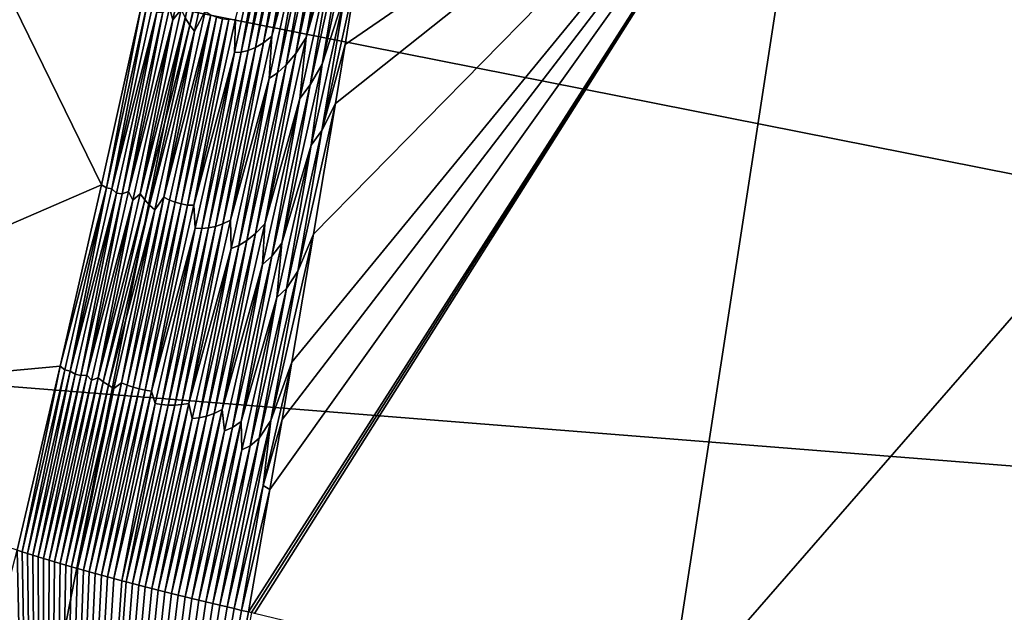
# Model space of a CAD drawing. Header units: metres. Extents: x -160 to 52, y -25 to 25.
# Tile 123 of 166: x 8.902 to 9.997, y -9.369 to -8.709. Entities that reach past the tile are written whole.
import ezdxf

# ---------------------------------------------------------------- set-up
doc = ezdxf.new("R2010")
doc.units = ezdxf.units.M
doc.layers.add('solid_509094_SW0001', color=7, linetype='CONTINUOUS')

msp = doc.modelspace()

# ---------------------------------------------------------------- linework, layer by layer
at = {"layer": 'solid_509094_SW0001'}
for points in [[(11.820277, -6.926814, -23.418613), (11.452886, -9.16827, -22.630739), (9.288548, -7.50538, -17.989304)], [(-9.064226, -7.692087, 249.129684), (12.122658, -9.374352, 244.010101), (12.298447, -6.985841, 244.927429)], [(10.315347, -7.01887, 212.681519), (10.170249, -8.851454, 213.195068), (9.792314, -8.373293, 211.283142)], [(11.452886, -9.16827, -22.630739), (9.087467, -8.69931, -17.558083), (9.288548, -7.50538, -17.989304)], [(-9.275437, -10.093714, 248.116028), (12.122658, -9.374352, 244.010101), (-9.064226, -7.692087, 249.129684)], [(21.743462, -8.820134, 22.964432), (20.694134, -7.728975, 23.35429), (1.200001, -7.897433, 23.297865)], [(21.743462, -8.820134, 22.964432), (1.200001, -7.897433, 23.297865), (1.200001, -10.383676, 22.301104)], [(8.514275, -7.914164, 205.317429), (8.992542, -8.89335, 208.539673), (8.413502, -9.144397, 206.006714)], [(8.514275, -7.914164, 205.317429), (9.036637, -8.695185, 208.554291), (8.992542, -8.89335, 208.539673)], [(9.792314, -8.373293, 211.283142), (9.159543, -9.369472, 209.615509), (9.156151, -9.368707, 209.603424)], [(9.792314, -8.373293, 211.283142), (9.156151, -9.368707, 209.603424), (9.180056, -9.232416, 209.585098)], [(9.792314, -8.373293, 211.283142), (9.16294, -9.370238, 209.627609), (9.159543, -9.369472, 209.615509)], [(9.792314, -8.373293, 211.283142), (9.621823, -9.481275, 211.388641), (9.16294, -9.370238, 209.627609)], [(9.792314, -8.373293, 211.283142), (9.180056, -9.232416, 209.585098), (9.193522, -9.154381, 209.574677)], [(9.792314, -8.373293, 211.283142), (9.193522, -9.154381, 209.574677), (9.204436, -9.090651, 209.566193)], [(9.792314, -8.373293, 211.283142), (9.204436, -9.090651, 209.566193), (9.228573, -8.948097, 209.547348)], [(9.792314, -8.373293, 211.283142), (9.228573, -8.948097, 209.547348), (9.252789, -8.802776, 209.52829)], [(9.792314, -8.373293, 211.283142), (9.252789, -8.802776, 209.52829), (9.263619, -8.737, 209.51973)], [(9.792314, -8.373293, 211.283142), (9.263619, -8.737, 209.51973), (9.276765, -8.656509, 209.509293)], [(9.792314, -8.373293, 211.283142), (10.170249, -8.851454, 213.195068), (9.621823, -9.481275, 211.388641)], [(9.06837, -8.696287, 208.703598), (9.115805, -8.50851, 208.747086), (9.072061, -8.709483, 208.732559)], [(9.072061, -8.709483, 208.732559), (9.115805, -8.50851, 208.747086), (9.081238, -8.698035, 208.76329)], [(9.085893, -8.707412, 208.792496), (9.134677, -8.514457, 208.836304), (9.090931, -8.715328, 208.821793)], [(9.090931, -8.715328, 208.821793), (9.134677, -8.514457, 208.836304), (9.139676, -8.523015, 208.865555)], [(9.090931, -8.715328, 208.821793), (9.139676, -8.523015, 208.865555), (9.096257, -8.722208, 208.851151)], [(9.096257, -8.722208, 208.851151), (9.139676, -8.523015, 208.865555), (9.108067, -8.699944, 208.882629)], [(9.181967, -8.727786, 209.208115), (9.226609, -8.522892, 209.222839), (9.220851, -8.584922, 209.248093)], [(9.2168, -8.533241, 209.192398), (9.226609, -8.522892, 209.222839), (9.181967, -8.727786, 209.208115)], [(9.220466, -8.729322, 209.356308), (9.265648, -8.521877, 209.37117), (9.254212, -8.611505, 209.394394)], [(9.252568, -8.545981, 209.339828), (9.265648, -8.521877, 209.37117), (9.220466, -8.729322, 209.356308)], [(9.164104, -8.740278, 209.147781), (9.207657, -8.540772, 209.162155), (9.172772, -8.735085, 209.177887)], [(9.19908, -8.545951, 209.13205), (9.207657, -8.540772, 209.162155), (9.164104, -8.740278, 209.147781)], [(9.172772, -8.735085, 209.177887), (9.2168, -8.533241, 209.192398), (9.181967, -8.727786, 209.208115)], [(9.207657, -8.540772, 209.162155), (9.2168, -8.533241, 209.192398), (9.172772, -8.735085, 209.177887)], [(9.140657, -8.745923, 209.058136), (9.183437, -8.550171, 209.07225), (9.148085, -8.745522, 209.087921)], [(9.141596, -8.708688, 209.031067), (9.183437, -8.550171, 209.07225), (9.140657, -8.745923, 209.058136)], [(9.148085, -8.745522, 209.087921), (9.191031, -8.548974, 209.102097), (9.155884, -8.743713, 209.117798)], [(9.183437, -8.550171, 209.07225), (9.191031, -8.548974, 209.102097), (9.148085, -8.745522, 209.087921)], [(9.155884, -8.743713, 209.117798), (9.19908, -8.545951, 209.13205), (9.164104, -8.740278, 209.147781)], [(9.191031, -8.548974, 209.102097), (9.19908, -8.545951, 209.13205), (9.155884, -8.743713, 209.117798)], [(9.208694, -8.746908, 209.325409), (9.252568, -8.545981, 209.339828), (9.220466, -8.729322, 209.356308)], [(9.240993, -8.563337, 209.30896), (9.252568, -8.545981, 209.339828), (9.208694, -8.746908, 209.325409)], [(9.198092, -8.759443, 209.294846), (9.240993, -8.563337, 209.30896), (9.208694, -8.746908, 209.325409)], [(9.230513, -8.575888, 209.278412), (9.240993, -8.563337, 209.30896), (9.198092, -8.759443, 209.294846)], [(9.237984, -8.758845, 209.442963), (9.281583, -8.559412, 209.457275), (9.263619, -8.679348, 209.478271)], [(9.266733, -8.590732, 209.425461), (9.281583, -8.559412, 209.457275), (9.237984, -8.758845, 209.442963)], [(9.188345, -8.768384, 209.264542), (9.230513, -8.575888, 209.278412), (9.198092, -8.759443, 209.294846)], [(9.220851, -8.584922, 209.248093), (9.230513, -8.575888, 209.278412), (9.188345, -8.768384, 209.264542)], [(9.179239, -8.774693, 209.234406), (9.220851, -8.584922, 209.248093), (9.188345, -8.768384, 209.264542)], [(9.181967, -8.727786, 209.208115), (9.220851, -8.584922, 209.248093), (9.179239, -8.774693, 209.234406)], [(9.224819, -8.781826, 209.411713), (9.266733, -8.590732, 209.425461), (9.237984, -8.758845, 209.442963)], [(9.254212, -8.611505, 209.394394), (9.266733, -8.590732, 209.425461), (9.224819, -8.781826, 209.411713)], [(9.213456, -8.796913, 209.381027), (9.254212, -8.611505, 209.394394), (9.224819, -8.781826, 209.411713)], [(9.220466, -8.729322, 209.356308), (9.254212, -8.611505, 209.394394), (9.213456, -8.796913, 209.381027)], [(9.237871, -8.832872, 209.496719), (9.276765, -8.656509, 209.509293), (9.263619, -8.737, 209.51973)], [(9.263619, -8.679348, 209.478271), (9.276765, -8.656509, 209.509293), (9.237871, -8.832872, 209.496719)], [(9.22604, -8.849148, 209.465973), (9.263619, -8.679348, 209.478271), (9.237871, -8.832872, 209.496719)], [(9.237984, -8.758845, 209.442963), (9.263619, -8.679348, 209.478271), (9.22604, -8.849148, 209.465973)], [(8.998055, -8.896489, 208.569092), (8.992542, -8.89335, 208.539673), (9.036637, -8.695185, 208.554291)], [(8.998055, -8.896489, 208.569092), (9.036637, -8.695185, 208.554291), (9.043242, -8.693421, 208.584061)], [(8.998055, -8.896489, 208.569092), (9.043242, -8.693421, 208.584061), (9.004123, -8.897735, 208.598953)], [(9.043242, -8.693421, 208.584061), (9.049372, -8.694405, 208.613937), (9.004123, -8.897735, 208.598953)], [(9.004123, -8.897735, 208.598953), (9.049372, -8.694405, 208.613937), (9.05435, -8.700907, 208.643402)], [(9.022853, -8.900785, 208.688553), (9.06837, -8.696287, 208.703598), (9.072061, -8.709483, 208.732559)], [(9.060817, -8.700923, 208.67334), (9.06837, -8.696287, 208.703598), (9.022853, -8.900785, 208.688553)], [(9.087467, -8.69931, -17.558083), (8.856777, -9.86658, -17.063366), (7.03512, -8.702924, -18.604385)], [(11.452886, -9.16827, -22.630739), (8.856777, -9.86658, -17.063366), (9.087467, -8.69931, -17.558083)], [(9.004123, -8.897735, 208.598953), (9.05435, -8.700907, 208.643402), (9.009423, -8.902658, 208.62854)], [(9.009423, -8.902658, 208.62854), (9.05435, -8.700907, 208.643402), (9.015759, -8.903268, 208.658432)], [(9.05435, -8.700907, 208.643402), (9.060817, -8.700923, 208.67334), (9.015759, -8.903268, 208.658432)], [(9.015759, -8.903268, 208.658432), (9.060817, -8.700923, 208.67334), (9.022853, -8.900785, 208.688553)], [(9.035572, -8.90317, 208.748199), (9.081238, -8.698035, 208.76329), (9.085893, -8.707412, 208.792496)], [(9.072061, -8.709483, 208.732559), (9.081238, -8.698035, 208.76329), (9.035572, -8.90317, 208.748199)], [(9.035572, -8.90317, 208.748199), (9.085893, -8.707412, 208.792496), (9.040748, -8.910028, 208.777588)], [(9.040748, -8.910028, 208.777588), (9.085893, -8.707412, 208.792496), (9.090931, -8.715328, 208.821793)], [(9.061982, -8.90693, 208.867432), (9.108067, -8.699944, 208.882629), (9.114182, -8.703818, 208.912186)], [(9.096257, -8.722208, 208.851151), (9.108067, -8.699944, 208.882629), (9.061982, -8.90693, 208.867432)], [(9.061982, -8.90693, 208.867432), (9.114182, -8.703818, 208.912186), (9.068228, -8.910142, 208.897049)], [(9.068228, -8.910142, 208.897049), (9.114182, -8.703818, 208.912186), (9.07469, -8.912671, 208.926697)], [(9.114182, -8.703818, 208.912186), (9.120584, -8.70666, 208.941803), (9.07469, -8.912671, 208.926697)], [(9.07469, -8.912671, 208.926697), (9.120584, -8.70666, 208.941803), (9.081366, -8.914521, 208.956375)], [(9.120584, -8.70666, 208.941803), (9.127275, -8.708476, 208.971481), (9.081366, -8.914521, 208.956375)], [(9.022853, -8.900785, 208.688553), (9.072061, -8.709483, 208.732559), (9.027333, -8.910178, 208.717773)], [(9.027333, -8.910178, 208.717773), (9.072061, -8.709483, 208.732559), (9.035572, -8.90317, 208.748199)], [(9.040748, -8.910028, 208.777588), (9.090931, -8.715328, 208.821793), (9.046203, -8.915917, 208.807037)], [(9.046203, -8.915917, 208.807037), (9.090931, -8.715328, 208.821793), (9.096257, -8.722208, 208.851151)], [(9.081366, -8.914521, 208.956375), (9.127275, -8.708476, 208.971481), (9.088264, -8.915662, 208.986099)], [(9.127275, -8.708476, 208.971481), (9.134264, -8.709221, 209.001236), (9.088264, -8.915662, 208.986099)], [(9.088264, -8.915662, 208.986099), (9.134264, -8.709221, 209.001236), (9.095414, -8.915956, 209.015869)], [(9.095414, -8.915956, 209.015869), (9.141596, -8.708688, 209.031067), (9.140657, -8.745923, 209.058136)], [(9.134264, -8.709221, 209.001236), (9.141596, -8.708688, 209.031067), (9.095414, -8.915956, 209.015869)], [(9.046203, -8.915917, 208.807037), (9.096257, -8.722208, 208.851151), (9.051874, -8.921123, 208.836517)], [(9.051874, -8.921123, 208.836517), (9.096257, -8.722208, 208.851151), (9.061982, -8.90693, 208.867432)], [(9.136308, -8.932369, 209.193146), (9.181967, -8.727786, 209.208115), (9.179239, -8.774693, 209.234406)], [(9.172772, -8.735085, 209.177887), (9.181967, -8.727786, 209.208115), (9.136308, -8.932369, 209.193146)], [(9.174242, -8.936443, 209.341187), (9.220466, -8.729322, 209.356308), (9.213456, -8.796913, 209.381027)], [(9.208694, -8.746908, 209.325409), (9.220466, -8.729322, 209.356308), (9.174242, -8.936443, 209.341187)], [(9.119585, -8.939493, 209.133179), (9.164104, -8.740278, 209.147781), (9.127758, -8.93663, 209.163116)], [(9.155884, -8.743713, 209.117798), (9.164104, -8.740278, 209.147781), (9.119585, -8.939493, 209.133179)], [(9.127758, -8.93663, 209.163116), (9.172772, -8.735085, 209.177887), (9.136308, -8.932369, 209.193146)], [(9.164104, -8.740278, 209.147781), (9.172772, -8.735085, 209.177887), (9.127758, -8.93663, 209.163116)], [(9.237871, -8.832872, 209.496719), (9.263619, -8.737, 209.51973), (9.252789, -8.802776, 209.52829)], [(9.095414, -8.915956, 209.015869), (9.140657, -8.745923, 209.058136), (9.096948, -8.941398, 209.043777)], [(9.096948, -8.941398, 209.043777), (9.140657, -8.745923, 209.058136), (9.1042, -8.941789, 209.073517)], [(9.1042, -8.941789, 209.073517), (9.148085, -8.745522, 209.087921), (9.111738, -8.941189, 209.103317)], [(9.140657, -8.745923, 209.058136), (9.148085, -8.745522, 209.087921), (9.1042, -8.941789, 209.073517)], [(9.111738, -8.941189, 209.103317), (9.155884, -8.743713, 209.117798), (9.119585, -8.939493, 209.133179)], [(9.148085, -8.745522, 209.087921), (9.155884, -8.743713, 209.117798), (9.111738, -8.941189, 209.103317)], [(9.163842, -8.947531, 209.31073), (9.208694, -8.746908, 209.325409), (9.174242, -8.936443, 209.341187)], [(9.198092, -8.759443, 209.294846), (9.208694, -8.746908, 209.325409), (9.163842, -8.947531, 209.31073)], [(9.154261, -8.95526, 209.280518), (9.198092, -8.759443, 209.294846), (9.163842, -8.947531, 209.31073)], [(9.188345, -8.768384, 209.264542), (9.198092, -8.759443, 209.294846), (9.154261, -8.95526, 209.280518)], [(9.193423, -8.957973, 209.428421), (9.237984, -8.758845, 209.442963), (9.22604, -8.849148, 209.465973)], [(9.224819, -8.781826, 209.411713), (9.237984, -8.758845, 209.442963), (9.193423, -8.957973, 209.428421)], [(9.14528, -8.960602, 209.250443), (9.188345, -8.768384, 209.264542), (9.154261, -8.95526, 209.280518)], [(9.179239, -8.774693, 209.234406), (9.188345, -8.768384, 209.264542), (9.14528, -8.960602, 209.250443)], [(9.136308, -8.932369, 209.193146), (9.179239, -8.774693, 209.234406), (9.136755, -8.964196, 209.22049)], [(9.136755, -8.964196, 209.22049), (9.179239, -8.774693, 209.234406), (9.14528, -8.960602, 209.250443)], [(9.182022, -8.972641, 209.397751), (9.224819, -8.781826, 209.411713), (9.193423, -8.957973, 209.428421)], [(9.213456, -8.796913, 209.381027), (9.224819, -8.781826, 209.411713), (9.182022, -8.972641, 209.397751)], [(9.171868, -8.982058, 209.367447), (9.213456, -8.796913, 209.381027), (9.182022, -8.972641, 209.397751)], [(9.174242, -8.936443, 209.341187), (9.213456, -8.796913, 209.381027), (9.171868, -8.982058, 209.367447)], [(9.210894, -8.989415, 209.514801), (9.252789, -8.802776, 209.52829), (9.228573, -8.948097, 209.547348)], [(9.237871, -8.832872, 209.496719), (9.252789, -8.802776, 209.52829), (9.210894, -8.989415, 209.514801)], [(22.973461, -9.819043, 22.555405), (21.743462, -8.820134, 22.964432), (1.200001, -10.383676, 22.301104)], [(9.198287, -9.008524, 209.483841), (9.237871, -8.832872, 209.496719), (9.210894, -8.989415, 209.514801)], [(9.22604, -8.849148, 209.465973), (9.237871, -8.832872, 209.496719), (9.198287, -9.008524, 209.483841)], [(9.187764, -9.018723, 209.453522), (9.22604, -8.849148, 209.465973), (9.198287, -9.008524, 209.483841)], [(9.193423, -8.957973, 209.428421), (9.22604, -8.849148, 209.465973), (9.187764, -9.018723, 209.453522)], [(10.170249, -8.851454, 213.195068), (10.10989, -9.611925, 213.471558), (9.621823, -9.481275, 211.388641)], [(8.992542, -8.89335, 208.539673), (8.946629, -9.094988, 208.524521), (8.413502, -9.144397, 206.006714)], [(8.998055, -8.896489, 208.569092), (8.946629, -9.094988, 208.524521), (8.992542, -8.89335, 208.539673)], [(8.951863, -9.099275, 208.553879), (8.946629, -9.094988, 208.524521), (8.998055, -8.896489, 208.569092)], [(8.951863, -9.099275, 208.553879), (8.998055, -8.896489, 208.569092), (8.957867, -9.10078, 208.58374)], [(8.998055, -8.896489, 208.569092), (9.004123, -8.897735, 208.598953), (8.957867, -9.10078, 208.58374)], [(8.957867, -9.10078, 208.58374), (9.004123, -8.897735, 208.598953), (9.009423, -8.902658, 208.62854)], [(8.957867, -9.10078, 208.58374), (9.009423, -8.902658, 208.62854), (8.963507, -9.104129, 208.613434)], [(8.963507, -9.104129, 208.613434), (9.009423, -8.902658, 208.62854), (8.969704, -9.105329, 208.643295)], [(9.009423, -8.902658, 208.62854), (9.015759, -8.903268, 208.658432), (8.969704, -9.105329, 208.643295)], [(8.969704, -9.105329, 208.643295), (9.015759, -8.903268, 208.658432), (8.976318, -9.104992, 208.673264)], [(8.976318, -9.104992, 208.673264), (9.022853, -8.900785, 208.688553), (9.027333, -8.910178, 208.717773)], [(9.015759, -8.903268, 208.658432), (9.022853, -8.900785, 208.688553), (8.976318, -9.104992, 208.673264)], [(8.988884, -9.108006, 208.73288), (9.035572, -8.90317, 208.748199), (9.040748, -8.910028, 208.777588)], [(9.027333, -8.910178, 208.717773), (9.035572, -8.90317, 208.748199), (8.988884, -9.108006, 208.73288)], [(8.976318, -9.104992, 208.673264), (9.027333, -8.910178, 208.717773), (8.981627, -9.11059, 208.702759)], [(8.981627, -9.11059, 208.702759), (9.027333, -8.910178, 208.717773), (8.988884, -9.108006, 208.73288)], [(8.988884, -9.108006, 208.73288), (9.040748, -8.910028, 208.777588), (8.994605, -9.112351, 208.762451)], [(8.994605, -9.112351, 208.762451), (9.040748, -8.910028, 208.777588), (9.046203, -8.915917, 208.807037)], [(9.014858, -9.113607, 208.85199), (9.061982, -8.90693, 208.867432), (9.021242, -9.116158, 208.881653)], [(9.051874, -8.921123, 208.836517), (9.061982, -8.90693, 208.867432), (9.014858, -9.113607, 208.85199)], [(9.061982, -8.90693, 208.867432), (9.068228, -8.910142, 208.897049), (9.021242, -9.116158, 208.881653)], [(9.021242, -9.116158, 208.881653), (9.068228, -8.910142, 208.897049), (9.027765, -9.118373, 208.911331)], [(9.068228, -8.910142, 208.897049), (9.07469, -8.912671, 208.926697), (9.027765, -9.118373, 208.911331)], [(9.027765, -9.118373, 208.911331), (9.07469, -8.912671, 208.926697), (9.034426, -9.120255, 208.94101)], [(9.07469, -8.912671, 208.926697), (9.081366, -8.914521, 208.956375), (9.034426, -9.120255, 208.94101)], [(9.034426, -9.120255, 208.94101), (9.081366, -8.914521, 208.956375), (9.04123, -9.12179, 208.970718)], [(9.081366, -8.914521, 208.956375), (9.088264, -8.915662, 208.986099), (9.04123, -9.12179, 208.970718)], [(9.04123, -9.12179, 208.970718), (9.088264, -8.915662, 208.986099), (9.048191, -9.122909, 209.000443)], [(9.088264, -8.915662, 208.986099), (9.095414, -8.915956, 209.015869), (9.048191, -9.122909, 209.000443)], [(8.994605, -9.112351, 208.762451), (9.046203, -8.915917, 208.807037), (9.000498, -9.11622, 208.792053)], [(9.000498, -9.11622, 208.792053), (9.046203, -8.915917, 208.807037), (9.051874, -8.921123, 208.836517)], [(9.000498, -9.11622, 208.792053), (9.051874, -8.921123, 208.836517), (9.006531, -9.119753, 208.821655)], [(9.006531, -9.119753, 208.821655), (9.051874, -8.921123, 208.836517), (9.014858, -9.113607, 208.85199)], [(9.048191, -9.122909, 209.000443), (9.095414, -8.915956, 209.015869), (9.096948, -8.941398, 209.043777)], [(9.08176, -9.137866, 209.148132), (9.127758, -8.93663, 209.163116), (9.089636, -9.136634, 209.177933)], [(9.119585, -8.939493, 209.133179), (9.127758, -8.93663, 209.163116), (9.08176, -9.137866, 209.148132)], [(9.089636, -9.136634, 209.177933), (9.136308, -8.932369, 209.193146), (9.136755, -8.964196, 209.22049)], [(9.127758, -8.93663, 209.163116), (9.136308, -8.932369, 209.193146), (9.089636, -9.136634, 209.177933)], [(9.126984, -9.14323, 209.325836), (9.174242, -8.936443, 209.341187), (9.171868, -8.982058, 209.367447)], [(9.163842, -8.947531, 209.31073), (9.174242, -8.936443, 209.341187), (9.126984, -9.14323, 209.325836)], [(9.048191, -9.122909, 209.000443), (9.096948, -8.941398, 209.043777), (9.052313, -9.136588, 209.02919)], [(9.052313, -9.136588, 209.02919), (9.096948, -8.941398, 209.043777), (9.059383, -9.137766, 209.058884)], [(9.096948, -8.941398, 209.043777), (9.1042, -8.941789, 209.073517), (9.059383, -9.137766, 209.058884)], [(9.059383, -9.137766, 209.058884), (9.1042, -8.941789, 209.073517), (9.066648, -9.138372, 209.088608)], [(9.066648, -9.138372, 209.088608), (9.111738, -8.941189, 209.103317), (9.074107, -9.138408, 209.118347)], [(9.1042, -8.941789, 209.073517), (9.111738, -8.941189, 209.103317), (9.066648, -9.138372, 209.088608)], [(9.074107, -9.138408, 209.118347), (9.119585, -8.939493, 209.133179), (9.08176, -9.137866, 209.148132)], [(9.111738, -8.941189, 209.103317), (9.119585, -8.939493, 209.133179), (9.074107, -9.138408, 209.118347)], [(9.118019, -9.14784, 209.295837), (9.163842, -8.947531, 209.31073), (9.126984, -9.14323, 209.325836)], [(9.154261, -8.95526, 209.280518), (9.163842, -8.947531, 209.31073), (9.118019, -9.14784, 209.295837)], [(9.181092, -9.155708, 209.531982), (9.228573, -8.948097, 209.547348), (9.204436, -9.090651, 209.566193)], [(9.210894, -8.989415, 209.514801), (9.228573, -8.948097, 209.547348), (9.181092, -9.155708, 209.531982)], [(9.109503, -9.150781, 209.265961), (9.154261, -8.95526, 209.280518), (9.118019, -9.14784, 209.295837)], [(9.14528, -8.960602, 209.250443), (9.154261, -8.95526, 209.280518), (9.109503, -9.150781, 209.265961)], [(9.147906, -9.156788, 209.413666), (9.193423, -8.957973, 209.428421), (9.187764, -9.018723, 209.453522)], [(9.182022, -8.972641, 209.397751), (9.193423, -8.957973, 209.428421), (9.147906, -9.156788, 209.413666)], [(9.089636, -9.136634, 209.177933), (9.136755, -8.964196, 209.22049), (9.093403, -9.153423, 209.20639)], [(9.093403, -9.153423, 209.20639), (9.136755, -8.964196, 209.22049), (9.101322, -9.152535, 209.236145)], [(9.101322, -9.152535, 209.236145), (9.14528, -8.960602, 209.250443), (9.109503, -9.150781, 209.265961)], [(9.136755, -8.964196, 209.22049), (9.14528, -8.960602, 209.250443), (9.101322, -9.152535, 209.236145)], [(9.138348, -9.163168, 209.383575), (9.182022, -8.972641, 209.397751), (9.147906, -9.156788, 209.413666)], [(9.171868, -8.982058, 209.367447), (9.182022, -8.972641, 209.397751), (9.138348, -9.163168, 209.383575)], [(9.126984, -9.14323, 209.325836), (9.171868, -8.982058, 209.367447), (9.129455, -9.166933, 209.353683)], [(9.129455, -9.166933, 209.353683), (9.171868, -8.982058, 209.367447), (9.138348, -9.163168, 209.383575)], [(9.168217, -9.175348, 209.500977), (9.210894, -8.989415, 209.514801), (9.181092, -9.155708, 209.531982)], [(9.198287, -9.008524, 209.483841), (9.210894, -8.989415, 209.514801), (9.168217, -9.175348, 209.500977)], [(9.15796, -9.183928, 209.470779), (9.198287, -9.008524, 209.483841), (9.168217, -9.175348, 209.500977)], [(9.187764, -9.018723, 209.453522), (9.198287, -9.008524, 209.483841), (9.15796, -9.183928, 209.470779)], [(9.147906, -9.156788, 209.413666), (9.187764, -9.018723, 209.453522), (9.148795, -9.188066, 209.440903)], [(9.148795, -9.188066, 209.440903), (9.187764, -9.018723, 209.453522), (9.15796, -9.183928, 209.470779)], [(9.172673, -9.228042, 209.556076), (9.204436, -9.090651, 209.566193), (9.193522, -9.154381, 209.574677)], [(9.181092, -9.155708, 209.531982), (9.204436, -9.090651, 209.566193), (9.172673, -9.228042, 209.556076)], [(8.946629, -9.094988, 208.524521), (8.898806, -9.30004, 208.508865), (8.413502, -9.144397, 206.006714)], [(8.946629, -9.094988, 208.524521), (8.904496, -9.301842, 208.538101), (8.898806, -9.30004, 208.508865)], [(8.951863, -9.099275, 208.553879), (8.904496, -9.301842, 208.538101), (8.946629, -9.094988, 208.524521)], [(8.951863, -9.099275, 208.553879), (8.910307, -9.303672, 208.567642), (8.904496, -9.301842, 208.538101)], [(8.951863, -9.099275, 208.553879), (8.957867, -9.10078, 208.58374), (8.910307, -9.303672, 208.567642)], [(8.957867, -9.10078, 208.58374), (8.91619, -9.305505, 208.597198), (8.910307, -9.303672, 208.567642)], [(8.957867, -9.10078, 208.58374), (8.963507, -9.104129, 208.613434), (8.91619, -9.305505, 208.597198)], [(8.963507, -9.104129, 208.613434), (8.922148, -9.307342, 208.626801), (8.91619, -9.305505, 208.597198)], [(8.963507, -9.104129, 208.613434), (8.969704, -9.105329, 208.643295), (8.922148, -9.307342, 208.626801)], [(8.969704, -9.105329, 208.643295), (8.928179, -9.309181, 208.656418), (8.922148, -9.307342, 208.626801)], [(8.976318, -9.104992, 208.673264), (8.934283, -9.311025, 208.686066), (8.928179, -9.309181, 208.656418)], [(8.969704, -9.105329, 208.643295), (8.976318, -9.104992, 208.673264), (8.928179, -9.309181, 208.656418)], [(8.976318, -9.104992, 208.673264), (8.981627, -9.11059, 208.702759), (8.934283, -9.311025, 208.686066)], [(8.981627, -9.11059, 208.702759), (8.940462, -9.312872, 208.715744), (8.934283, -9.311025, 208.686066)], [(8.988884, -9.108006, 208.73288), (8.946714, -9.314723, 208.745453), (8.940462, -9.312872, 208.715744)], [(8.981627, -9.11059, 208.702759), (8.988884, -9.108006, 208.73288), (8.940462, -9.312872, 208.715744)], [(8.988884, -9.108006, 208.73288), (8.994605, -9.112351, 208.762451), (8.946714, -9.314723, 208.745453)], [(8.994605, -9.112351, 208.762451), (8.953041, -9.316577, 208.775192), (8.946714, -9.314723, 208.745453)], [(8.994605, -9.112351, 208.762451), (9.000498, -9.11622, 208.792053), (8.953041, -9.316577, 208.775192)], [(9.000498, -9.11622, 208.792053), (8.959443, -9.318436, 208.804947), (8.953041, -9.316577, 208.775192)], [(9.000498, -9.11622, 208.792053), (9.006531, -9.119753, 208.821655), (8.959443, -9.318436, 208.804947)], [(9.006531, -9.119753, 208.821655), (8.965919, -9.320296, 208.834747), (8.959443, -9.318436, 208.804947)], [(9.014858, -9.113607, 208.85199), (8.972468, -9.322162, 208.864563), (8.965919, -9.320296, 208.834747)], [(9.006531, -9.119753, 208.821655), (9.014858, -9.113607, 208.85199), (8.965919, -9.320296, 208.834747)], [(9.014858, -9.113607, 208.85199), (9.021242, -9.116158, 208.881653), (8.972468, -9.322162, 208.864563)], [(9.021242, -9.116158, 208.881653), (8.979093, -9.324029, 208.894409), (8.972468, -9.322162, 208.864563)], [(9.021242, -9.116158, 208.881653), (9.027765, -9.118373, 208.911331), (8.979093, -9.324029, 208.894409)], [(9.027765, -9.118373, 208.911331), (8.985791, -9.3259, 208.924271), (8.979093, -9.324029, 208.894409)], [(9.027765, -9.118373, 208.911331), (9.034426, -9.120255, 208.94101), (8.985791, -9.3259, 208.924271)], [(9.034426, -9.120255, 208.94101), (8.992564, -9.327774, 208.954178), (8.985791, -9.3259, 208.924271)], [(9.034426, -9.120255, 208.94101), (9.04123, -9.12179, 208.970718), (8.992564, -9.327774, 208.954178)], [(9.04123, -9.12179, 208.970718), (8.999411, -9.329651, 208.9841), (8.992564, -9.327774, 208.954178)], [(9.04123, -9.12179, 208.970718), (9.048191, -9.122909, 209.000443), (8.999411, -9.329651, 208.9841)], [(9.048191, -9.122909, 209.000443), (9.006332, -9.33153, 209.014038), (8.999411, -9.329651, 208.9841)], [(9.048191, -9.122909, 209.000443), (9.052313, -9.136588, 209.02919), (9.006332, -9.33153, 209.014038)], [(9.052313, -9.136588, 209.02919), (9.015123, -9.333893, 209.051666), (9.006332, -9.33153, 209.014038)], [(9.052313, -9.136588, 209.02919), (9.059383, -9.137766, 209.058884), (9.015123, -9.333893, 209.051666)], [(9.059383, -9.137766, 209.058884), (9.020267, -9.335262, 209.073471), (9.015123, -9.333893, 209.051666)], [(9.059383, -9.137766, 209.058884), (9.066648, -9.138372, 209.088608), (9.020267, -9.335262, 209.073471)], [(9.066648, -9.138372, 209.088608), (9.027235, -9.337104, 209.102753), (9.020267, -9.335262, 209.073471)], [(9.066648, -9.138372, 209.088608), (9.074107, -9.138408, 209.118347), (9.027235, -9.337104, 209.102753)], [(9.074107, -9.138408, 209.118347), (9.034274, -9.338948, 209.132065), (9.027235, -9.337104, 209.102753)], [(9.08176, -9.137866, 209.148132), (9.041385, -9.340796, 209.161407), (9.034274, -9.338948, 209.132065)], [(9.074107, -9.138408, 209.118347), (9.08176, -9.137866, 209.148132), (9.034274, -9.338948, 209.132065)], [(9.089636, -9.136634, 209.177933), (9.048568, -9.342645, 209.190765), (9.041385, -9.340796, 209.161407)], [(9.08176, -9.137866, 209.148132), (9.089636, -9.136634, 209.177933), (9.041385, -9.340796, 209.161407)], [(9.089636, -9.136634, 209.177933), (9.093403, -9.153423, 209.20639), (9.048568, -9.342645, 209.190765)], [(9.126984, -9.14323, 209.325836), (9.085565, -9.351933, 209.337967), (9.078022, -9.35007, 209.308472)], [(9.118019, -9.14784, 209.295837), (9.126984, -9.14323, 209.325836), (9.078022, -9.35007, 209.308472)], [(9.126984, -9.14323, 209.325836), (9.129455, -9.166933, 209.353683), (9.085565, -9.351933, 209.337967)], [(9.093403, -9.153423, 209.20639), (9.055822, -9.344497, 209.220154), (9.048568, -9.342645, 209.190765)], [(9.101322, -9.152535, 209.236145), (9.06315, -9.346353, 209.249573), (9.055822, -9.344497, 209.220154)], [(9.093403, -9.153423, 209.20639), (9.101322, -9.152535, 209.236145), (9.055822, -9.344497, 209.220154)], [(9.109503, -9.150781, 209.265961), (9.070551, -9.34821, 209.279007), (9.06315, -9.346353, 209.249573)], [(9.101322, -9.152535, 209.236145), (9.109503, -9.150781, 209.265961), (9.06315, -9.346353, 209.249573)], [(9.118019, -9.14784, 209.295837), (9.078022, -9.35007, 209.308472), (9.070551, -9.34821, 209.279007)], [(9.109503, -9.150781, 209.265961), (9.118019, -9.14784, 209.295837), (9.070551, -9.34821, 209.279007)], [(9.147906, -9.156788, 209.413666), (9.10861, -9.357532, 209.42659), (9.10086, -9.355663, 209.397018)], [(9.138348, -9.163168, 209.383575), (9.147906, -9.156788, 209.413666), (9.10086, -9.355663, 209.397018)], [(9.147906, -9.156788, 209.413666), (9.148795, -9.188066, 209.440903), (9.10861, -9.357532, 209.42659)], [(9.181092, -9.155708, 209.531982), (9.140291, -9.365018, 209.545074), (9.132271, -9.363144, 209.515427)], [(9.168217, -9.175348, 209.500977), (9.181092, -9.155708, 209.531982), (9.132271, -9.363144, 209.515427)], [(9.181092, -9.155708, 209.531982), (9.172673, -9.228042, 209.556076), (9.140291, -9.365018, 209.545074)], [(9.172673, -9.228042, 209.556076), (9.193522, -9.154381, 209.574677), (9.180056, -9.232416, 209.585098)], [(9.129455, -9.166933, 209.353683), (9.093177, -9.353797, 209.367477), (9.085565, -9.351933, 209.337967)], [(9.138348, -9.163168, 209.383575), (9.10086, -9.355663, 209.397018), (9.093177, -9.353797, 209.367477)], [(9.129455, -9.166933, 209.353683), (9.138348, -9.163168, 209.383575), (9.093177, -9.353797, 209.367477)], [(11.452886, -9.16827, -22.630739), (10.980576, -11.341243, -21.617867), (8.856777, -9.86658, -17.063366)], [(9.168217, -9.175348, 209.500977), (9.132271, -9.363144, 209.515427), (9.124317, -9.361272, 209.485779)], [(9.15796, -9.183928, 209.470779), (9.168217, -9.175348, 209.500977), (9.124317, -9.361272, 209.485779)], [(9.148795, -9.188066, 209.440903), (9.11643, -9.359401, 209.456177), (9.10861, -9.357532, 209.42659)], [(9.15796, -9.183928, 209.470779), (9.124317, -9.361272, 209.485779), (9.11643, -9.359401, 209.456177)], [(9.148795, -9.188066, 209.440903), (9.15796, -9.183928, 209.470779), (9.11643, -9.359401, 209.456177)], [(9.172673, -9.228042, 209.556076), (9.148378, -9.366893, 209.574753), (9.140291, -9.365018, 209.545074)], [(9.172673, -9.228042, 209.556076), (9.180056, -9.232416, 209.585098), (9.148378, -9.366893, 209.574753)], [(9.180056, -9.232416, 209.585098), (9.156151, -9.368707, 209.603424), (9.148378, -9.366893, 209.574753)], [(8.439683, -11.073196, 208.362762), (8.898806, -9.30004, 208.508865), (8.927824, -10.594546, 209.776978)], [(8.904496, -9.301842, 208.538101), (8.927824, -10.594546, 209.776978), (8.898806, -9.30004, 208.508865)], [(8.904496, -9.301842, 208.538101), (8.910307, -9.303672, 208.567642), (8.927824, -10.594546, 209.776978)], [(8.910307, -9.303672, 208.567642), (8.91619, -9.305505, 208.597198), (8.927824, -10.594546, 209.776978)], [(8.91619, -9.305505, 208.597198), (8.922148, -9.307342, 208.626801), (8.927824, -10.594546, 209.776978)], [(8.922148, -9.307342, 208.626801), (8.928179, -9.309181, 208.656418), (8.927824, -10.594546, 209.776978)], [(8.928179, -9.309181, 208.656418), (8.934283, -9.311025, 208.686066), (8.927824, -10.594546, 209.776978)], [(8.934283, -9.311025, 208.686066), (8.940462, -9.312872, 208.715744), (8.927824, -10.594546, 209.776978)], [(8.940462, -9.312872, 208.715744), (8.946714, -9.314723, 208.745453), (8.927824, -10.594546, 209.776978)], [(8.946714, -9.314723, 208.745453), (8.953041, -9.316577, 208.775192), (8.927824, -10.594546, 209.776978)], [(8.953041, -9.316577, 208.775192), (8.959443, -9.318436, 208.804947), (8.927824, -10.594546, 209.776978)], [(8.959443, -9.318436, 208.804947), (8.965919, -9.320296, 208.834747), (8.927824, -10.594546, 209.776978)], [(8.965919, -9.320296, 208.834747), (8.972468, -9.322162, 208.864563), (8.927824, -10.594546, 209.776978)], [(8.972468, -9.322162, 208.864563), (8.979093, -9.324029, 208.894409), (8.927824, -10.594546, 209.776978)], [(8.979093, -9.324029, 208.894409), (8.985791, -9.3259, 208.924271), (8.927824, -10.594546, 209.776978)], [(8.985791, -9.3259, 208.924271), (8.992564, -9.327774, 208.954178), (8.927824, -10.594546, 209.776978)], [(8.992564, -9.327774, 208.954178), (8.999411, -9.329651, 208.9841), (8.927824, -10.594546, 209.776978)], [(8.999411, -9.329651, 208.9841), (9.006332, -9.33153, 209.014038), (8.927824, -10.594546, 209.776978)], [(9.006332, -9.33153, 209.014038), (9.015123, -9.333893, 209.051666), (8.927824, -10.594546, 209.776978)], [(9.015123, -9.333893, 209.051666), (9.020267, -9.335262, 209.073471), (8.927824, -10.594546, 209.776978)], [(9.020267, -9.335262, 209.073471), (9.027235, -9.337104, 209.102753), (8.927824, -10.594546, 209.776978)], [(9.027235, -9.337104, 209.102753), (9.034274, -9.338948, 209.132065), (8.927824, -10.594546, 209.776978)], [(9.034274, -9.338948, 209.132065), (9.041385, -9.340796, 209.161407), (8.927824, -10.594546, 209.776978)], [(9.041385, -9.340796, 209.161407), (9.048568, -9.342645, 209.190765), (8.927824, -10.594546, 209.776978)], [(9.048568, -9.342645, 209.190765), (9.055822, -9.344497, 209.220154), (8.927824, -10.594546, 209.776978)], [(9.055822, -9.344497, 209.220154), (9.06315, -9.346353, 209.249573), (8.927824, -10.594546, 209.776978)], [(9.06315, -9.346353, 209.249573), (9.070551, -9.34821, 209.279007), (8.927824, -10.594546, 209.776978)], [(9.070551, -9.34821, 209.279007), (9.078022, -9.35007, 209.308472), (8.927824, -10.594546, 209.776978)], [(9.078022, -9.35007, 209.308472), (9.085565, -9.351933, 209.337967), (8.927824, -10.594546, 209.776978)], [(9.085565, -9.351933, 209.337967), (9.093177, -9.353797, 209.367477), (8.927824, -10.594546, 209.776978)], [(9.093177, -9.353797, 209.367477), (9.10086, -9.355663, 209.397018), (8.927824, -10.594546, 209.776978)], [(9.10086, -9.355663, 209.397018), (9.10861, -9.357532, 209.42659), (8.927824, -10.594546, 209.776978)], [(9.10861, -9.357532, 209.42659), (9.11643, -9.359401, 209.456177), (8.927824, -10.594546, 209.776978)], [(9.11643, -9.359401, 209.456177), (9.124317, -9.361272, 209.485779), (8.927824, -10.594546, 209.776978)], [(9.124317, -9.361272, 209.485779), (9.132271, -9.363144, 209.515427), (8.927824, -10.594546, 209.776978)], [(9.132271, -9.363144, 209.515427), (9.140291, -9.365018, 209.545074), (8.927824, -10.594546, 209.776978)], [(9.140291, -9.365018, 209.545074), (9.148378, -9.366893, 209.574753), (8.927824, -10.594546, 209.776978)], [(9.148378, -9.366893, 209.574753), (9.156151, -9.368707, 209.603424), (8.927824, -10.594546, 209.776978)], [(8.927824, -10.594546, 209.776978), (9.156151, -9.368707, 209.603424), (9.159543, -9.369472, 209.615509)]]:
    msp.add_3dface(points, dxfattribs=at)

doc.saveas('drawing.dxf')
